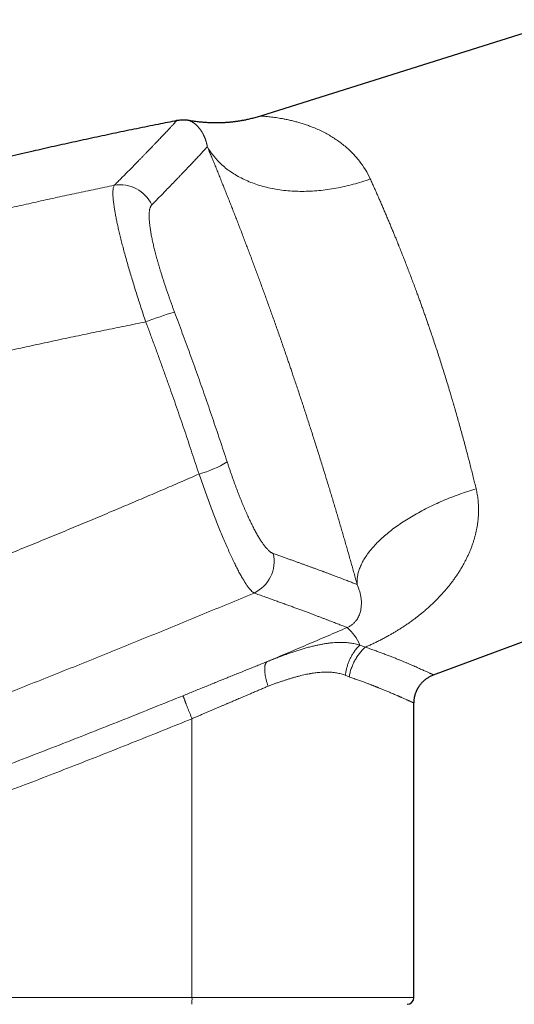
# Model space of a CAD drawing. Header units: millimetres. Extents: x 8 to 736, y 12 to 522.
# Tile 59 of 62: x 606 to 649, y 427 to 513. Entities that reach past the tile are written whole.
import ezdxf

# ---------------------------------------------------------------- set-up
doc = ezdxf.new("R2010")
doc.units = ezdxf.units.MM

msp = doc.modelspace()

# ---------------------------------------------------------------- linework, layer by layer
at = {"color": 7, "linetype": 'Continuous', "lineweight": 30}
for p, q in [((653.989, 513.26), (627.267, 504.835)), ((642.383, 455.982), (670.139, 466.359)), ((642.383, 455.982), (642.383, 455.982)), ((640.673, 427.785), (640.673, 453.517)), ((640.673, 453.517), (640.673, 453.517))]:
    msp.add_line(p, q, dxfattribs=at)
at = {"color": 252, "linetype": 'Continuous', "lineweight": 0}
for p, q in [((635.005, 455.801), (634.67, 455.95)), ((621.267, 452.152), (621.267, 427.785)), ((600.335, 427.785), (621.267, 427.785)), ((621.267, 427.785), (640.673, 427.785))]:
    msp.add_line(p, q, dxfattribs=at)
at = {"color": 252, "linetype": 'Continuous', "lineweight": 0, "flags": 128}
for points in [[(622.613, 502.155), (622.68, 502.04), (622.75, 501.925), (622.822, 501.812), (622.897, 501.7), (622.975, 501.59), (623.055, 501.481), (623.138, 501.374), (623.223, 501.268), (623.311, 501.163), (623.401, 501.06), (623.494, 500.959), (623.589, 500.859), (623.687, 500.761), (623.787, 500.664), (623.89, 500.569), (623.995, 500.476), (624.102, 500.384), (624.211, 500.294), (624.323, 500.205), (624.438, 500.119), (624.554, 500.034), (624.673, 499.951), (624.794, 499.87), (624.917, 499.79), (625.042, 499.713), (625.169, 499.637), (625.299, 499.563), (625.43, 499.491), (625.563, 499.421), (625.699, 499.352), (625.836, 499.286), (625.976, 499.222), (626.117, 499.159), (626.26, 499.099), (626.405, 499.041), (626.552, 498.984), (626.7, 498.93), (626.851, 498.877), (627.003, 498.827), (627.156, 498.779), (627.312, 498.732), (627.468, 498.688), (627.627, 498.646), (627.787, 498.606), (627.948, 498.568), (628.111, 498.532), (628.275, 498.499), (628.441, 498.467), (628.608, 498.438), (628.776, 498.41), (628.946, 498.385), (629.117, 498.362), (629.289, 498.341), (629.462, 498.323), (629.636, 498.306), (629.811, 498.292), (629.988, 498.28), (630.165, 498.27), (630.343, 498.262), (630.522, 498.256), (630.702, 498.253), (630.883, 498.252), (631.065, 498.252), (631.247, 498.256), (631.43, 498.261), (631.614, 498.268), (631.798, 498.278), (631.983, 498.29), (632.169, 498.304), (632.355, 498.32), (632.541, 498.338), (632.728, 498.358), (632.915, 498.381), (633.102, 498.406), (633.29, 498.433), (633.478, 498.462), (633.666, 498.493), (633.854, 498.526), (634.042, 498.562), (634.231, 498.599), (634.419, 498.639), (634.608, 498.681), (634.796, 498.724), (634.984, 498.77), (635.172, 498.818), (635.36, 498.868), (635.548, 498.92), (635.735, 498.974), (635.922, 499.03), (636.109, 499.088), (636.295, 499.149), (636.481, 499.211), (636.666, 499.275), (636.851, 499.341)], [(635.705, 463.887), (635.699, 463.976), (635.697, 464.066), (635.697, 464.156), (635.7, 464.247), (635.706, 464.338), (635.714, 464.43), (635.726, 464.523), (635.741, 464.616), (635.758, 464.709), (635.778, 464.803), (635.801, 464.898), (635.827, 464.993), (635.856, 465.088), (635.887, 465.184), (635.922, 465.28), (635.959, 465.377), (635.999, 465.474), (636.041, 465.571), (636.087, 465.668), (636.135, 465.766), (636.186, 465.864), (636.24, 465.962), (636.297, 466.06), (636.356, 466.159), (636.418, 466.258), (636.483, 466.357), (636.55, 466.455), (636.62, 466.554), (636.693, 466.654), (636.768, 466.753), (636.846, 466.852), (636.927, 466.951), (637.01, 467.05), (637.096, 467.149), (637.184, 467.248), (637.275, 467.347), (637.368, 467.446), (637.464, 467.544), (637.562, 467.643), (637.663, 467.741), (637.766, 467.839), (637.872, 467.937), (637.98, 468.035), (638.09, 468.132), (638.202, 468.229), (638.317, 468.326), (638.434, 468.422), (638.554, 468.518), (638.675, 468.614), (638.799, 468.709), (638.925, 468.804), (639.053, 468.899), (639.183, 468.992), (639.315, 469.086), (639.45, 469.179), (639.586, 469.271), (639.724, 469.363), (639.864, 469.454), (640.007, 469.545), (640.151, 469.635), (640.297, 469.724), (640.444, 469.813), (640.594, 469.901), (640.745, 469.989), (640.898, 470.075), (641.053, 470.161), (641.209, 470.246), (641.367, 470.331), (641.526, 470.414), (641.687, 470.497), (641.85, 470.579), (642.014, 470.66), (642.179, 470.741), (642.346, 470.82), (642.514, 470.898), (642.684, 470.976), (642.854, 471.053), (643.026, 471.128), (643.2, 471.203), (643.374, 471.277), (643.55, 471.349), (643.726, 471.421), (643.904, 471.492), (644.082, 471.561), (644.262, 471.63), (644.442, 471.697), (644.624, 471.763), (644.806, 471.829), (644.989, 471.893), (645.173, 471.956), (645.357, 472.017), (645.543, 472.078), (645.728, 472.137), (645.915, 472.195), (646.102, 472.252)]]:
    msp.add_lwpolyline(points, dxfattribs=at)
at = {"color": 252, "linetype": 'Continuous', "lineweight": 0}
for centre, radius, start, end in [((614.996, 495.803), 3.03, 24.67252, 99.81423), ((627.271, 461.329), 27.418, 105.93602, 111.48683), ((619.037, 483.545), 10.405, 285.86951, 300.67519), ((625.392, 465.903), 3.055, 295.17655, 12.98382), ((631.948, 456.858), 4.354, 23.31736, 48.59105), ((612.665, 427.635), 8.604, 357.00167, 0.99863)]:
    msp.add_arc(centre, radius, start, end, dxfattribs=at)
at = {"color": 7, "linetype": 'Continuous', "lineweight": 30}
msp.add_arc((640.073, 427.785), 0.6, 270, 0, dxfattribs=at)
for points, knots in [([(619.929, 504.433), (619.388, 504.326), (618.225, 504.097), (616.441, 503.735), (614.577, 503.348), (612.714, 502.951), (610.854, 502.546), (608.995, 502.133), (607.077, 501.696), (605.099, 501.235), (603.061, 500.749), (601.027, 500.252), (598.994, 499.745), (596.965, 499.227), (594.938, 498.699), (592.914, 498.159), (590.892, 497.61), (588.873, 497.049), (586.869, 496.482), (584.88, 495.907), (582.905, 495.325), (581.014, 494.759), (579.782, 494.381), (579.206, 494.204)], [0, 0, 0, 0, 0.039334, 0.084669, 0.130001, 0.175332, 0.220661, 0.265989, 0.311316, 0.361175, 0.411035, 0.460895, 0.510757, 0.56062, 0.610486, 0.660354, 0.710226, 0.760102, 0.809983, 0.858978, 0.907978, 0.956984, 1, 1, 1, 1]), ([(621.04, 504.44), (621.006, 504.447), (620.921, 504.462), (620.781, 504.478), (620.619, 504.489), (620.452, 504.49), (620.28, 504.482), (620.104, 504.464), (619.986, 504.443), (619.927, 504.433)], [0, 0, 0, 0, 0.093577, 0.232502, 0.376874, 0.526286, 0.680285, 0.83837, 1, 1, 1, 1]), ([(627.267, 504.835), (627.196, 504.813), (627.057, 504.77), (626.851, 504.711), (626.652, 504.657), (626.46, 504.608), (626.275, 504.564), (626.101, 504.525), (625.937, 504.491), (625.784, 504.461), (625.637, 504.434), (625.498, 504.41), (625.366, 504.389), (625.241, 504.37), (625.123, 504.353), (625.013, 504.339), (624.91, 504.326), (624.815, 504.315), (624.728, 504.305), (624.646, 504.297), (624.563, 504.289), (624.473, 504.281), (624.372, 504.272), (624.26, 504.264), (624.14, 504.256), (624.011, 504.249), (623.873, 504.243), (623.73, 504.238), (623.582, 504.235), (623.428, 504.233), (623.267, 504.233), (623.099, 504.235), (622.923, 504.24), (622.74, 504.247), (622.549, 504.258), (622.351, 504.272), (622.146, 504.289), (621.936, 504.31), (621.72, 504.336), (621.499, 504.366), (621.271, 504.401), (621.118, 504.428), (621.04, 504.441)], [0, 0, 0, 0, 0.03531, 0.069347, 0.1021, 0.133558, 0.163712, 0.192554, 0.21854, 0.243348, 0.266973, 0.289411, 0.31066, 0.330715, 0.349574, 0.367236, 0.383699, 0.398961, 0.41278, 0.425445, 0.438262, 0.452247, 0.468661, 0.486438, 0.505577, 0.526076, 0.547936, 0.571153, 0.594286, 0.618623, 0.644159, 0.670893, 0.69882, 0.727935, 0.758233, 0.789707, 0.822351, 0.856155, 0.890476, 0.925898, 0.96241, 1, 1, 1, 1]), ([(640.673, 453.517), (640.674, 453.56), (640.675, 453.65), (640.685, 453.785), (640.703, 453.92), (640.726, 454.047), (640.753, 454.166), (640.784, 454.277), (640.816, 454.376), (640.848, 454.463), (640.879, 454.539), (640.909, 454.608), (640.939, 454.672), (640.968, 454.728), (640.995, 454.78), (641.023, 454.829), (641.055, 454.883), (641.093, 454.944), (641.14, 455.014), (641.193, 455.089), (641.254, 455.168), (641.324, 455.251), (641.403, 455.337), (641.487, 455.421), (641.576, 455.502), (641.669, 455.58), (641.769, 455.656), (641.878, 455.73), (641.994, 455.801), (642.118, 455.867), (642.248, 455.929), (642.338, 455.964), (642.383, 455.982)], [0, 0, 0, 0, 0.040419, 0.084778, 0.12727, 0.167756, 0.206113, 0.242237, 0.27604, 0.303655, 0.329396, 0.353231, 0.375131, 0.395078, 0.413054, 0.429781, 0.448218, 0.471767, 0.497955, 0.526772, 0.558196, 0.592198, 0.628733, 0.667743, 0.703848, 0.741726, 0.781304, 0.822493, 0.865193, 0.909291, 0.954663, 1, 1, 1, 1])]:
    msp.add_open_spline(points, degree=3, knots=knots, dxfattribs=at)
at = {"color": 252, "linetype": 'Continuous', "lineweight": 0}
for points, knots in [([(614.479, 498.789), (614.57, 498.88), (614.752, 499.062), (615.016, 499.327), (615.272, 499.586), (615.522, 499.837), (615.763, 500.082), (615.998, 500.32), (616.225, 500.551), (616.438, 500.767), (616.636, 500.97), (616.822, 501.161), (617.003, 501.346), (617.178, 501.527), (617.348, 501.702), (617.513, 501.872), (617.68, 502.046), (617.85, 502.222), (618.021, 502.399), (618.184, 502.57), (618.339, 502.733), (618.487, 502.888), (618.625, 503.033), (618.753, 503.169), (618.873, 503.295), (618.986, 503.415), (619.092, 503.528), (619.194, 503.637), (619.291, 503.741), (619.383, 503.84), (619.467, 503.931), (619.545, 504.014), (619.615, 504.09), (619.677, 504.158), (619.731, 504.216), (619.778, 504.267), (619.818, 504.312), (619.853, 504.349), (619.88, 504.38), (619.902, 504.404), (619.918, 504.421), (619.927, 504.431), (619.928, 504.433), (619.929, 504.433)], [0, 0, 0, 0, 0.024752, 0.049476, 0.07417, 0.098835, 0.123468, 0.148068, 0.172636, 0.197169, 0.21917, 0.241142, 0.2632, 0.285327, 0.307445, 0.329554, 0.351654, 0.377425, 0.403183, 0.428926, 0.454655, 0.48037, 0.506069, 0.530294, 0.554524, 0.57876, 0.603002, 0.627248, 0.65297, 0.678698, 0.704432, 0.730171, 0.755916, 0.781667, 0.805951, 0.83024, 0.854534, 0.878833, 0.903135, 0.927442, 0.951753, 0.976067, 1, 1, 1, 1]), ([(622.614, 502.156), (622.608, 502.184), (622.597, 502.242), (622.578, 502.326), (622.558, 502.41), (622.536, 502.492), (622.512, 502.574), (622.488, 502.653), (622.463, 502.73), (622.437, 502.804), (622.41, 502.877), (622.381, 502.949), (622.352, 503.018), (622.323, 503.085), (622.293, 503.149), (622.266, 503.204), (622.242, 503.251), (622.226, 503.282), (622.215, 503.304), (622.208, 503.316), (622.201, 503.328), (622.195, 503.34), (622.178, 503.371), (622.15, 503.419), (622.11, 503.484), (622.065, 503.555), (622.014, 503.63), (621.957, 503.708), (621.9, 503.781), (621.841, 503.85), (621.79, 503.908), (621.745, 503.955), (621.706, 503.994), (621.667, 504.031), (621.629, 504.067), (621.591, 504.1), (621.55, 504.134), (621.508, 504.168), (621.464, 504.201), (621.422, 504.232), (621.381, 504.259), (621.343, 504.284), (621.31, 504.305), (621.281, 504.322), (621.264, 504.332), (621.253, 504.338), (621.248, 504.341), (621.244, 504.343), (621.239, 504.346), (621.235, 504.348), (621.23, 504.351), (621.225, 504.354), (621.21, 504.362), (621.187, 504.374), (621.156, 504.389), (621.13, 504.402), (621.106, 504.413), (621.086, 504.422), (621.07, 504.429), (621.057, 504.435), (621.047, 504.439), (621.042, 504.441), (621.04, 504.441), (621.041, 504.441), (621.041, 504.441)], [0, 0, 0, 0, 0.014136, 0.028588, 0.043356, 0.058441, 0.073842, 0.08956, 0.10467, 0.12006, 0.135732, 0.151685, 0.167919, 0.183325, 0.198975, 0.21487, 0.225495, 0.236227, 0.239622, 0.243027, 0.246443, 0.249869, 0.252739, 0.272099, 0.291618, 0.311295, 0.338383, 0.365765, 0.393442, 0.421412, 0.449677, 0.468344, 0.487136, 0.506189, 0.525438, 0.544494, 0.563354, 0.587078, 0.610488, 0.633584, 0.656366, 0.678836, 0.700993, 0.71717, 0.733178, 0.736302, 0.73942, 0.742531, 0.745636, 0.748734, 0.752116, 0.755682, 0.759241, 0.784484, 0.809406, 0.834366, 0.858998, 0.883305, 0.907285, 0.930942, 0.954275, 0.977287, 0.999977, 1, 1, 1, 1]), ([(636.851, 499.341), (636.715, 499.613), (636.434, 500.173), (635.898, 500.93), (635.269, 501.646), (634.681, 502.177), (634.18, 502.564), (633.791, 502.836), (633.381, 503.096), (632.949, 503.341), (632.497, 503.57), (632.025, 503.781), (631.575, 503.955), (631.162, 504.098), (630.793, 504.217), (630.43, 504.323), (630.061, 504.42), (629.693, 504.505), (629.34, 504.578), (628.933, 504.652), (628.457, 504.723), (627.975, 504.782), (627.626, 504.815), (627.408, 504.829), (627.3, 504.834), (627.255, 504.835), (627.267, 504.835), (627.267, 504.835)], [0, 0, 0, 0, 0.056036, 0.115331, 0.17821, 0.24495, 0.277222, 0.310765, 0.345594, 0.381723, 0.419165, 0.457929, 0.498028, 0.528829, 0.559594, 0.590325, 0.621021, 0.655108, 0.687573, 0.717526, 0.770857, 0.831281, 0.887237, 0.926873, 0.964334, 0.999841, 1, 1, 1, 1]), ([(617.749, 497.068), (617.835, 497.155), (618.008, 497.331), (618.258, 497.586), (618.503, 497.836), (618.741, 498.08), (618.971, 498.317), (619.194, 498.546), (619.409, 498.768), (619.618, 498.984), (619.822, 499.196), (620.022, 499.404), (620.216, 499.606), (620.404, 499.803), (620.586, 499.994), (620.762, 500.178), (620.931, 500.356), (621.095, 500.529), (621.252, 500.695), (621.402, 500.855), (621.547, 501.008), (621.685, 501.156), (621.818, 501.297), (621.944, 501.432), (622.068, 501.565), (622.189, 501.695), (622.306, 501.822), (622.416, 501.941), (622.52, 502.054), (622.582, 502.122), (622.614, 502.156)], [0, 0, 0, 0, 0.035099, 0.070202, 0.105307, 0.140415, 0.175525, 0.21001, 0.244498, 0.278988, 0.31348, 0.348678, 0.383877, 0.419079, 0.454281, 0.489485, 0.52469, 0.559897, 0.595104, 0.630312, 0.66552, 0.700729, 0.735938, 0.771148, 0.806357, 0.845087, 0.883816, 0.922545, 0.961273, 1, 1, 1, 1]), ([(635.705, 463.887), (635.659, 464.051), (635.569, 464.378), (635.431, 464.874), (635.291, 465.372), (635.15, 465.873), (635.008, 466.376), (634.866, 466.872), (634.726, 467.361), (634.587, 467.843), (634.447, 468.326), (634.305, 468.813), (634.162, 469.301), (634.017, 469.792), (633.871, 470.285), (633.724, 470.78), (633.575, 471.277), (633.425, 471.774), (633.275, 472.27), (633.124, 472.765), (632.972, 473.262), (632.814, 473.774), (632.651, 474.3), (632.484, 474.839), (632.314, 475.378), (632.144, 475.919), (631.973, 476.46), (631.803, 476.991), (631.636, 477.513), (631.471, 478.025), (631.305, 478.537), (631.138, 479.048), (630.971, 479.559), (630.804, 480.068), (630.635, 480.577), (630.466, 481.085), (630.296, 481.592), (630.137, 482.063), (629.991, 482.498), (629.856, 482.896), (629.72, 483.293), (629.584, 483.69), (629.432, 484.132), (629.265, 484.617), (629.082, 485.145), (628.898, 485.672), (628.713, 486.197), (628.529, 486.721), (628.347, 487.234), (628.168, 487.735), (627.992, 488.225), (627.817, 488.714), (627.641, 489.198), (627.466, 489.679), (627.292, 490.155), (627.118, 490.629), (626.944, 491.1), (626.771, 491.569), (626.598, 492.032), (626.427, 492.49), (626.256, 492.943), (626.086, 493.393), (625.912, 493.852), (625.734, 494.318), (625.553, 494.791), (625.372, 495.259), (625.193, 495.723), (625.014, 496.183), (624.839, 496.63), (624.669, 497.063), (624.503, 497.485), (624.338, 497.902), (624.173, 498.316), (624.003, 498.741), (623.829, 499.177), (623.649, 499.622), (623.472, 500.061), (623.296, 500.493), (623.122, 500.918), (622.95, 501.338), (622.78, 501.751), (622.669, 502.02), (622.613, 502.155)], [0, 0, 0, 0, 0.013139, 0.026249, 0.039333, 0.052394, 0.065436, 0.078462, 0.090731, 0.102992, 0.115247, 0.127498, 0.139749, 0.152003, 0.164261, 0.176527, 0.188804, 0.201094, 0.213181, 0.225285, 0.23741, 0.249559, 0.262629, 0.275689, 0.288742, 0.301792, 0.314842, 0.327895, 0.340209, 0.352531, 0.364865, 0.377197, 0.389471, 0.401742, 0.414012, 0.426283, 0.438559, 0.450843, 0.460501, 0.470167, 0.479843, 0.489529, 0.499227, 0.5122, 0.525181, 0.538175, 0.551184, 0.564213, 0.577265, 0.589596, 0.601952, 0.614339, 0.626722, 0.638988, 0.651258, 0.663532, 0.675815, 0.68811, 0.700418, 0.712524, 0.724648, 0.736795, 0.748967, 0.762056, 0.775137, 0.788214, 0.80129, 0.814369, 0.827454, 0.8398, 0.852158, 0.86453, 0.876929, 0.88936, 0.903216, 0.917056, 0.930885, 0.944706, 0.958524, 0.972343, 0.986167, 1, 1, 1, 1]), ([(636.851, 499.341), (636.907, 499.218), (637.017, 498.974), (637.184, 498.602), (637.351, 498.229), (637.516, 497.855), (637.679, 497.483), (637.839, 497.113), (637.998, 496.745), (638.155, 496.379), (638.31, 496.014), (638.463, 495.65), (638.614, 495.289), (638.764, 494.929), (638.905, 494.586), (639.039, 494.26), (639.16, 493.962), (639.243, 493.757), (639.289, 493.643), (639.303, 493.608), (639.317, 493.573), (639.331, 493.537), (639.346, 493.502), (639.419, 493.318), (639.553, 492.985), (639.745, 492.499), (639.935, 492.013), (640.123, 491.526), (640.31, 491.04), (640.494, 490.555), (640.676, 490.07), (640.843, 489.62), (640.995, 489.206), (641.133, 488.829), (641.27, 488.452), (641.404, 488.077), (641.538, 487.703), (641.669, 487.331), (641.798, 486.96), (641.948, 486.528), (642.118, 486.033), (642.307, 485.47), (642.497, 484.903), (642.685, 484.33), (642.872, 483.753), (643.058, 483.171), (643.244, 482.58), (643.431, 481.98), (643.617, 481.372), (643.781, 480.83), (643.923, 480.355), (644.013, 480.049), (644.074, 479.843), (644.105, 479.736), (644.137, 479.63), (644.168, 479.523), (644.199, 479.416), (644.273, 479.161), (644.39, 478.756), (644.547, 478.201), (644.704, 477.642), (644.859, 477.081), (645.013, 476.517), (645.165, 475.951), (645.311, 475.399), (645.451, 474.861), (645.585, 474.339), (645.718, 473.816), (645.848, 473.294), (645.977, 472.771), (646.06, 472.426), (646.102, 472.252)], [0, 0, 0, 0, 0.017742, 0.035216, 0.052421, 0.069359, 0.086029, 0.10214, 0.117993, 0.133588, 0.148925, 0.164004, 0.178825, 0.193387, 0.207692, 0.220068, 0.232243, 0.242793, 0.244163, 0.24553, 0.246895, 0.248257, 0.249616, 0.250973, 0.269627, 0.288105, 0.306406, 0.324531, 0.34248, 0.360253, 0.37785, 0.395273, 0.408838, 0.422296, 0.435646, 0.448888, 0.462023, 0.47505, 0.487969, 0.500781, 0.520054, 0.53944, 0.558937, 0.578546, 0.598268, 0.618103, 0.638052, 0.65865, 0.679369, 0.700208, 0.714029, 0.727902, 0.731544, 0.73519, 0.73884, 0.742493, 0.74615, 0.74981, 0.768734, 0.787847, 0.807149, 0.82664, 0.846322, 0.866193, 0.886254, 0.90481, 0.923527, 0.942405, 0.961442, 0.980641, 1, 1, 1, 1]), ([(579.806, 490.112), (580.331, 490.266), (581.378, 490.574), (582.949, 491.027), (584.519, 491.474), (586.087, 491.913), (587.654, 492.346), (589.219, 492.772), (590.833, 493.206), (592.498, 493.645), (594.213, 494.091), (595.926, 494.528), (597.636, 494.957), (599.344, 495.378), (601.049, 495.792), (602.752, 496.197), (604.452, 496.594), (606.15, 496.984), (607.835, 497.363), (609.507, 497.733), (611.167, 498.092), (612.824, 498.445), (613.928, 498.674), (614.479, 498.789)], [0, 0, 0, 0, 0.045786, 0.091478, 0.137077, 0.182582, 0.227994, 0.273314, 0.31854, 0.368183, 0.417713, 0.467132, 0.51644, 0.565636, 0.614722, 0.663697, 0.712562, 0.761316, 0.80996, 0.857628, 0.905191, 0.952648, 1, 1, 1, 1]), ([(617.228, 486.841), (617.156, 487.054), (617.013, 487.479), (616.805, 488.112), (616.603, 488.737), (616.407, 489.352), (616.22, 489.953), (616.041, 490.538), (615.868, 491.116), (615.701, 491.687), (615.54, 492.252), (615.388, 492.801), (615.245, 493.333), (615.111, 493.846), (614.988, 494.337), (614.877, 494.8), (614.777, 495.239), (614.688, 495.655), (614.608, 496.053), (614.551, 496.362), (614.511, 496.592), (614.486, 496.75), (614.462, 496.905), (614.44, 497.054), (614.421, 497.199), (614.405, 497.338), (614.385, 497.52), (614.367, 497.737), (614.355, 497.977), (614.354, 498.195), (614.366, 498.388), (614.39, 498.554), (614.426, 498.692), (614.461, 498.756), (614.479, 498.789)], [0, 0, 0, 0, 0.036613, 0.073044, 0.109226, 0.145094, 0.180582, 0.21563, 0.250178, 0.286027, 0.321876, 0.357681, 0.3934, 0.428989, 0.464405, 0.499609, 0.53341, 0.56766, 0.602322, 0.637355, 0.653195, 0.669097, 0.685057, 0.701071, 0.717135, 0.733244, 0.749394, 0.782853, 0.817212, 0.852405, 0.888359, 0.924998, 0.96224, 1, 1, 1, 1]), ([(617.749, 497.068), (617.734, 497.051), (617.705, 497.018), (617.666, 496.956), (617.632, 496.884), (617.602, 496.802), (617.577, 496.71), (617.557, 496.61), (617.542, 496.503), (617.531, 496.39), (617.524, 496.268), (617.522, 496.138), (617.523, 496.004), (617.528, 495.867), (617.536, 495.728), (617.547, 495.583), (617.562, 495.431), (617.58, 495.273), (617.602, 495.109), (617.627, 494.932), (617.658, 494.743), (617.693, 494.541), (617.732, 494.333), (617.775, 494.118), (617.821, 493.904), (617.868, 493.69), (617.917, 493.479), (617.969, 493.262), (618.025, 493.04), (618.083, 492.814), (618.144, 492.583), (618.21, 492.341), (618.281, 492.088), (618.357, 491.822), (618.436, 491.553), (618.518, 491.279), (618.605, 490.996), (618.697, 490.704), (618.793, 490.404), (618.892, 490.1), (618.994, 489.795), (619.099, 489.486), (619.204, 489.181), (619.31, 488.879), (619.415, 488.583), (619.523, 488.287), (619.632, 487.99), (619.706, 487.792), (619.743, 487.693)], [0, 0, 0, 0, 0.0234108, 0.0468072, 0.070215, 0.0936601, 0.1171683, 0.1406219, 0.162638, 0.1846264, 0.2066086, 0.2286059, 0.2506399, 0.2707108, 0.2907182, 0.3106789, 0.3306094, 0.3505266, 0.3704473, 0.3905438, 0.4126244, 0.4346237, 0.456566, 0.4784754, 0.5003764, 0.5203044, 0.540225, 0.5601563, 0.5801166, 0.600124, 0.6201964, 0.6401627, 0.6620476, 0.6839279, 0.7058263, 0.7277653, 0.7497673, 0.7730986, 0.7963822, 0.8196445, 0.8429116, 0.8662098, 0.8896664, 0.9117887, 0.9338609, 0.9559052, 0.9779442, 1, 1, 1, 1]), ([(619.743, 487.693), (619.857, 487.389), (620.085, 486.782), (620.423, 485.869), (620.758, 484.956), (621.091, 484.042), (621.421, 483.127), (621.748, 482.211), (622.072, 481.294), (622.398, 480.362), (622.726, 479.415), (623.057, 478.452), (623.384, 477.489), (623.708, 476.525), (624.028, 475.561), (624.24, 474.918), (624.345, 474.596)], [0, 0, 0, 0, 0.070048, 0.140073, 0.210077, 0.280066, 0.350043, 0.420012, 0.489978, 0.559944, 0.633247, 0.70656, 0.779887, 0.853233, 0.926602, 1, 1, 1, 1]), ([(579.957, 478.089), (580.005, 478.102), (580.105, 478.129), (580.258, 478.169), (580.42, 478.212), (580.589, 478.257), (580.767, 478.304), (580.965, 478.356), (581.184, 478.414), (581.424, 478.477), (581.677, 478.544), (581.9, 478.602), (582.093, 478.653), (582.258, 478.697), (582.43, 478.742), (582.606, 478.788), (582.777, 478.833), (582.942, 478.876), (583.105, 478.919), (583.267, 478.962), (583.426, 479.003), (583.577, 479.043), (583.72, 479.08), (583.859, 479.116), (583.991, 479.151), (584.118, 479.184), (584.236, 479.215), (584.346, 479.244), (584.447, 479.27), (584.526, 479.291), (584.594, 479.308), (584.653, 479.324), (584.721, 479.341), (584.79, 479.359), (584.929, 479.396), (585.173, 479.459), (585.525, 479.55), (585.919, 479.653), (586.317, 479.756), (586.719, 479.86), (587.125, 479.964), (587.539, 480.071), (587.946, 480.175), (588.344, 480.277), (588.716, 480.372), (589.013, 480.448), (589.185, 480.491), (589.243, 480.506), (589.255, 480.509), (589.286, 480.517), (589.34, 480.531), (589.417, 480.551), (589.504, 480.573), (589.601, 480.597), (589.707, 480.624), (589.822, 480.654), (589.944, 480.684), (590.07, 480.716), (590.201, 480.75), (590.341, 480.785), (590.488, 480.822), (590.643, 480.861), (590.812, 480.904), (590.994, 480.95), (591.191, 480.999), (591.397, 481.051), (591.613, 481.105), (591.837, 481.161), (592.068, 481.218), (592.308, 481.278), (592.557, 481.34), (592.792, 481.398), (593.013, 481.453), (593.217, 481.503), (593.449, 481.561), (593.628, 481.605), (593.753, 481.636), (593.799, 481.647), (593.844, 481.658), (593.884, 481.668), (594.022, 481.702), (594.253, 481.759), (594.598, 481.843), (594.951, 481.929), (595.312, 482.017), (595.663, 482.102), (596.005, 482.184), (596.336, 482.264), (596.658, 482.342), (596.968, 482.416), (597.267, 482.487), (597.554, 482.555), (597.831, 482.621), (598.098, 482.684), (598.283, 482.728), (598.39, 482.753), (598.423, 482.761), (598.455, 482.768), (598.487, 482.776), (598.521, 482.784), (598.69, 482.824), (599.442, 483), (600.795, 483.314), (602.616, 483.731), (604.458, 484.146), (606.299, 484.554), (608.142, 484.956), (609.974, 485.349), (611.795, 485.733), (613.606, 486.109), (615.416, 486.479), (616.624, 486.72), (617.228, 486.841)], [0, 0, 0, 0, 0.003918, 0.008056, 0.012413, 0.016989, 0.021784, 0.026798, 0.032988, 0.039483, 0.046282, 0.053386, 0.057581, 0.061876, 0.066735, 0.071519, 0.076132, 0.080572, 0.084839, 0.089334, 0.09362, 0.097698, 0.101567, 0.105228, 0.108882, 0.112302, 0.115487, 0.118438, 0.121154, 0.123636, 0.124851, 0.126609, 0.128467, 0.130335, 0.132213, 0.139686, 0.150035, 0.160662, 0.171565, 0.182232, 0.193151, 0.204322, 0.215745, 0.226007, 0.236464, 0.245827, 0.249995, 0.250296, 0.250533, 0.250969, 0.252795, 0.254878, 0.257219, 0.259817, 0.262673, 0.265786, 0.269156, 0.272472, 0.276004, 0.279753, 0.283717, 0.287898, 0.292296, 0.297328, 0.302617, 0.308162, 0.313963, 0.320021, 0.326219, 0.332665, 0.339359, 0.346299, 0.351642, 0.357123, 0.362742, 0.37037, 0.371591, 0.372817, 0.374049, 0.375207, 0.376104, 0.385104, 0.393907, 0.403868, 0.413565, 0.422998, 0.432167, 0.441072, 0.449712, 0.458089, 0.466041, 0.47374, 0.481185, 0.488377, 0.495217, 0.496094, 0.496967, 0.497836, 0.498701, 0.499562, 0.500538, 0.512306, 0.560058, 0.609377, 0.658683, 0.707978, 0.757261, 0.806533, 0.854915, 0.903286, 0.951648, 1, 1, 1, 1]), ([(621.882, 473.537), (621.78, 473.849), (621.576, 474.472), (621.267, 475.407), (620.954, 476.342), (620.639, 477.276), (620.321, 478.209), (620, 479.142), (619.676, 480.074), (619.344, 481.02), (619.004, 481.981), (618.655, 482.955), (618.303, 483.928), (617.948, 484.9), (617.59, 485.871), (617.349, 486.518), (617.228, 486.841)], [0, 0, 0, 0, 0.070068, 0.140108, 0.210126, 0.280124, 0.350108, 0.42008, 0.490047, 0.560011, 0.633308, 0.706613, 0.77993, 0.853263, 0.926618, 1, 1, 1, 1]), ([(624.345, 474.596), (624.378, 474.498), (624.442, 474.301), (624.541, 474.008), (624.64, 473.717), (624.741, 473.427), (624.842, 473.141), (624.942, 472.863), (625.041, 472.594), (625.137, 472.334), (625.235, 472.077), (625.332, 471.823), (625.432, 471.567), (625.534, 471.311), (625.638, 471.055), (625.742, 470.804), (625.845, 470.558), (625.949, 470.318), (626.051, 470.086), (626.15, 469.865), (626.247, 469.654), (626.343, 469.449), (626.439, 469.25), (626.536, 469.053), (626.634, 468.859), (626.733, 468.669), (626.831, 468.486), (626.929, 468.311), (627.024, 468.143), (627.117, 467.987), (627.206, 467.841), (627.293, 467.706), (627.378, 467.578), (627.462, 467.457), (627.546, 467.341), (627.63, 467.23), (627.714, 467.127), (627.796, 467.031), (627.877, 466.945), (627.956, 466.866), (628.032, 466.798), (628.104, 466.739), (628.173, 466.69), (628.24, 466.648), (628.305, 466.614), (628.347, 466.598), (628.368, 466.59)], [0, 0, 0, 0, 0.0234207, 0.04682, 0.0702215, 0.0936483, 0.1171238, 0.1405385, 0.162531, 0.1845061, 0.2064828, 0.22848, 0.2505167, 0.273894, 0.2972207, 0.3205195, 0.3438134, 0.3671254, 0.3905699, 0.412678, 0.4347405, 0.4567776, 0.4788097, 0.5008569, 0.5241917, 0.5475079, 0.570829, 0.5941785, 0.6175799, 0.640856, 0.6626991, 0.6845445, 0.7064113, 0.7283184, 0.7502846, 0.7734884, 0.7966788, 0.8198781, 0.8431082, 0.8663913, 0.8897552, 0.9117817, 0.933801, 0.9558316, 0.9778918, 1, 1, 1, 1]), ([(579.98, 456.807), (580.646, 457.051), (581.972, 457.538), (583.948, 458.27), (585.903, 459), (587.837, 459.728), (589.75, 460.453), (591.641, 461.176), (593.528, 461.903), (595.409, 462.633), (597.285, 463.367), (598.642, 463.903), (599.491, 464.239), (599.837, 464.376), (600.182, 464.513), (600.527, 464.65), (600.878, 464.79), (601.245, 464.936), (601.856, 465.18), (602.702, 465.519), (604.022, 466.051), (605.581, 466.682), (607.372, 467.412), (609.137, 468.137), (610.875, 468.857), (612.588, 469.571), (614.243, 470.266), (615.841, 470.942), (617.385, 471.598), (618.905, 472.249), (620.402, 472.894), (621.391, 473.324), (621.882, 473.537)], [0, 0, 0, 0, 0.04711, 0.093769, 0.139974, 0.185726, 0.231023, 0.275865, 0.32025, 0.365342, 0.409952, 0.454077, 0.462343, 0.470592, 0.478824, 0.487039, 0.495236, 0.503931, 0.513319, 0.539006, 0.5645, 0.607943, 0.650813, 0.693109, 0.73483, 0.775976, 0.816544, 0.854265, 0.891472, 0.928164, 0.96434, 1, 1, 1, 1]), ([(621.882, 473.537), (621.96, 473.313), (622.115, 472.866), (622.351, 472.204), (622.587, 471.551), (622.824, 470.91), (623.062, 470.283), (623.298, 469.671), (623.533, 469.075), (623.766, 468.499), (623.996, 467.943), (624.223, 467.41), (624.446, 466.901), (624.664, 466.419), (624.877, 465.966), (625.083, 465.544), (625.281, 465.153), (625.472, 464.795), (625.655, 464.468), (625.831, 464.175), (625.997, 463.915), (626.155, 463.689), (626.304, 463.497), (626.443, 463.341), (626.574, 463.217), (626.652, 463.165), (626.691, 463.138)], [0, 0, 0, 0, 0.041826, 0.083626, 0.125414, 0.167201, 0.208994, 0.250798, 0.292617, 0.334455, 0.376319, 0.418217, 0.46016, 0.502165, 0.544104, 0.585863, 0.62748, 0.668986, 0.710412, 0.751782, 0.79312, 0.834446, 0.875778, 0.917136, 0.958537, 1, 1, 1, 1]), ([(646.102, 472.252), (646.12, 472.172), (646.157, 472.011), (646.203, 471.767), (646.242, 471.522), (646.272, 471.275), (646.296, 471.018), (646.312, 470.75), (646.317, 470.542), (646.317, 470.401), (646.317, 470.328), (646.316, 470.254), (646.314, 470.181), (646.312, 470.107), (646.306, 469.959), (646.292, 469.736), (646.263, 469.439), (646.223, 469.141), (646.183, 468.897), (646.147, 468.709), (646.119, 468.574), (646.089, 468.44), (646.057, 468.305), (646.023, 468.17), (645.987, 468.035), (645.934, 467.85), (645.862, 467.616), (645.767, 467.334), (645.663, 467.054), (645.55, 466.774), (645.429, 466.496), (645.299, 466.219), (645.161, 465.946), (645.016, 465.672), (644.861, 465.4), (644.696, 465.126), (644.524, 464.855), (644.343, 464.586), (644.154, 464.32), (643.961, 464.06), (643.765, 463.808), (643.566, 463.563), (643.362, 463.323), (643.153, 463.087), (642.938, 462.854), (642.718, 462.625), (642.492, 462.398), (642.245, 462.16), (641.977, 461.913), (641.688, 461.659), (641.454, 461.461), (641.276, 461.315), (641.158, 461.221), (641.04, 461.127), (640.92, 461.034), (640.8, 460.942), (640.618, 460.805), (640.372, 460.625), (640.06, 460.406), (639.745, 460.194), (639.448, 460.003), (639.171, 459.83), (638.915, 459.676), (638.654, 459.524), (638.37, 459.364), (638.064, 459.198), (637.737, 459.028), (637.408, 458.864), (637.078, 458.705), (636.745, 458.553), (636.521, 458.456), (636.409, 458.407)], [0, 0, 0, 0, 0.013674, 0.027417, 0.041242, 0.055157, 0.069175, 0.084724, 0.100421, 0.104559, 0.108707, 0.112868, 0.11704, 0.121224, 0.12542, 0.142373, 0.159463, 0.176704, 0.194108, 0.201979, 0.209887, 0.217833, 0.225817, 0.233841, 0.241906, 0.250013, 0.267114, 0.284303, 0.30159, 0.318984, 0.336493, 0.354126, 0.371892, 0.389287, 0.407482, 0.425739, 0.444066, 0.462473, 0.480965, 0.499552, 0.517262, 0.534908, 0.552498, 0.570038, 0.587535, 0.604996, 0.622427, 0.64021, 0.661018, 0.681688, 0.702235, 0.710276, 0.7183, 0.726309, 0.734303, 0.742284, 0.750251, 0.770202, 0.789993, 0.809635, 0.829144, 0.844388, 0.859566, 0.874684, 0.890336, 0.908865, 0.927273, 0.945576, 0.963787, 0.981923, 1, 1, 1, 1]), ([(628.368, 466.59), (628.479, 466.551), (628.701, 466.473), (629.025, 466.358), (629.342, 466.246), (629.651, 466.136), (629.952, 466.029), (630.243, 465.924), (630.527, 465.822), (630.803, 465.722), (631.072, 465.625), (631.335, 465.529), (631.592, 465.435), (631.841, 465.344), (632.075, 465.258), (632.293, 465.177), (632.489, 465.105), (632.621, 465.056), (632.694, 465.029), (632.717, 465.02), (632.739, 465.012), (632.762, 465.004), (632.784, 464.995), (632.887, 464.957), (633.066, 464.89), (633.315, 464.797), (633.556, 464.707), (633.789, 464.619), (634.013, 464.534), (634.229, 464.453), (634.437, 464.374), (634.639, 464.296), (634.836, 464.221), (635.028, 464.148), (635.21, 464.078), (635.384, 464.011), (635.55, 463.947), (635.653, 463.907), (635.705, 463.887)], [0, 0, 0, 0, 0.032197, 0.06428, 0.096247, 0.128101, 0.159842, 0.190907, 0.221863, 0.252713, 0.283456, 0.314092, 0.344624, 0.37505, 0.405372, 0.43197, 0.458488, 0.481758, 0.4848, 0.487842, 0.490882, 0.493922, 0.49696, 0.499998, 0.535668, 0.571233, 0.606694, 0.642053, 0.677311, 0.712467, 0.747523, 0.782481, 0.818998, 0.855408, 0.891712, 0.927911, 0.964007, 1, 1, 1, 1]), ([(580.133, 444.88), (580.204, 444.906), (580.347, 444.958), (580.567, 445.038), (580.794, 445.122), (581.03, 445.208), (581.272, 445.297), (581.521, 445.388), (581.777, 445.482), (582.04, 445.579), (582.313, 445.679), (582.596, 445.783), (582.888, 445.891), (583.189, 446.002), (583.499, 446.117), (583.816, 446.234), (584.142, 446.354), (584.473, 446.477), (584.81, 446.602), (585.153, 446.729), (585.503, 446.86), (585.795, 446.968), (586.027, 447.054), (586.198, 447.118), (586.37, 447.182), (586.54, 447.246), (586.708, 447.308), (586.875, 447.37), (587.096, 447.453), (587.371, 447.556), (587.696, 447.678), (588.013, 447.796), (588.32, 447.911), (588.619, 448.023), (588.916, 448.135), (589.212, 448.246), (589.506, 448.357), (589.79, 448.464), (590.062, 448.566), (590.324, 448.665), (590.575, 448.76), (590.798, 448.844), (590.994, 448.918), (591.165, 448.983), (591.329, 449.045), (591.46, 449.094), (591.558, 449.132), (591.626, 449.157), (591.692, 449.182), (591.757, 449.207), (591.824, 449.232), (591.896, 449.259), (592.105, 449.339), (592.453, 449.471), (592.938, 449.655), (593.432, 449.843), (593.937, 450.035), (594.461, 450.236), (595.006, 450.444), (595.573, 450.661), (596.15, 450.882), (596.737, 451.108), (597.336, 451.339), (597.933, 451.569), (598.529, 451.799), (599.123, 452.029), (599.726, 452.263), (600.339, 452.501), (600.947, 452.738), (601.55, 452.973), (602.148, 453.206), (602.7, 453.422), (603.073, 453.568), (603.264, 453.643), (603.324, 453.666), (603.383, 453.69), (603.443, 453.713), (603.502, 453.736), (603.723, 453.823), (604.664, 454.193), (606.351, 454.858), (608.617, 455.757), (610.905, 456.671), (613.191, 457.59), (615.473, 458.514), (617.739, 459.436), (619.989, 460.358), (622.224, 461.28), (624.459, 462.206), (625.947, 462.828), (626.691, 463.138)], [0, 0, 0, 0, 0.004492, 0.009158, 0.013998, 0.019013, 0.024201, 0.029466, 0.034899, 0.0405, 0.046268, 0.052328, 0.058562, 0.064971, 0.071555, 0.078314, 0.085247, 0.092356, 0.099491, 0.106795, 0.114266, 0.121906, 0.125417, 0.129136, 0.13281, 0.136439, 0.140024, 0.143564, 0.147059, 0.154198, 0.161143, 0.167894, 0.174451, 0.180815, 0.186985, 0.193495, 0.199774, 0.205823, 0.211641, 0.217228, 0.222585, 0.227711, 0.231501, 0.235155, 0.238672, 0.242052, 0.243525, 0.24497, 0.246388, 0.247779, 0.249141, 0.25063, 0.252397, 0.262557, 0.272925, 0.2835, 0.294283, 0.305273, 0.317155, 0.329271, 0.341619, 0.354202, 0.367017, 0.380066, 0.392582, 0.405307, 0.418238, 0.431377, 0.444724, 0.457368, 0.470193, 0.483198, 0.492928, 0.49421, 0.495493, 0.496778, 0.498064, 0.499352, 0.500547, 0.512301, 0.560005, 0.609283, 0.658559, 0.707834, 0.757098, 0.806318, 0.85469, 0.903094, 0.951531, 1, 1, 1, 1]), ([(626.691, 463.138), (626.841, 463.086), (627.141, 462.98), (627.576, 462.826), (628, 462.675), (628.412, 462.527), (628.81, 462.384), (629.194, 462.245), (629.565, 462.11), (629.924, 461.979), (630.274, 461.85), (630.616, 461.725), (630.947, 461.602), (631.267, 461.483), (631.575, 461.368), (631.871, 461.257), (632.155, 461.15), (632.428, 461.047), (632.688, 460.949), (632.937, 460.854), (633.174, 460.763), (633.399, 460.677), (633.612, 460.595), (633.813, 460.518), (634.009, 460.442), (634.197, 460.369), (634.377, 460.299), (634.543, 460.235), (634.695, 460.176), (634.784, 460.141), (634.829, 460.124)], [0, 0, 0, 0, 0.035177, 0.07034, 0.10549, 0.140629, 0.175758, 0.210249, 0.244733, 0.27921, 0.313681, 0.34885, 0.384016, 0.419178, 0.454339, 0.489499, 0.52466, 0.559823, 0.594989, 0.630159, 0.665335, 0.700517, 0.735706, 0.770905, 0.806114, 0.844857, 0.883616, 0.922391, 0.961185, 1, 1, 1, 1]), ([(634.829, 460.124), (634.875, 460.146), (634.977, 460.193), (635.102, 460.266), (635.218, 460.345), (635.325, 460.429), (635.424, 460.518), (635.515, 460.612), (635.599, 460.71), (635.69, 460.833), (635.782, 460.982), (635.869, 461.158), (635.94, 461.34), (635.995, 461.529), (636.042, 461.751), (636.074, 462.009), (636.081, 462.304), (636.062, 462.608), (636.015, 462.919), (635.941, 463.237), (635.843, 463.557), (635.75, 463.779), (635.705, 463.887)], [0, 0, 0, 0, 0.012317, 0.026749, 0.043993, 0.064174, 0.087145, 0.112628, 0.14028, 0.169719, 0.219669, 0.272482, 0.327534, 0.38418, 0.441761, 0.524712, 0.607786, 0.690139, 0.771043, 0.85026, 0.926908, 1, 1, 1, 1]), ([(627.849, 457.146), (628.432, 457.392), (629.598, 457.883), (631.343, 458.626), (633.087, 459.372), (634.248, 459.873), (634.829, 460.124)], [0, 0, 0, 0, 0.249978, 0.499968, 0.749974, 1, 1, 1, 1]), ([(627.849, 457.146), (627.978, 457.198), (628.236, 457.301), (628.622, 457.451), (629.009, 457.598), (629.395, 457.741), (629.782, 457.879), (630.161, 458.008), (630.532, 458.129), (630.896, 458.241), (631.258, 458.345), (631.619, 458.442), (631.957, 458.525), (632.271, 458.595), (632.563, 458.654), (632.853, 458.705), (633.143, 458.748), (633.433, 458.783), (633.72, 458.809), (633.986, 458.823), (634.23, 458.827), (634.452, 458.825), (634.673, 458.815), (634.892, 458.797), (635.109, 458.771), (635.322, 458.737), (635.533, 458.694), (635.742, 458.644), (635.879, 458.602), (635.947, 458.581)], [0, 0, 0, 0, 0.043391, 0.087091, 0.131082, 0.175347, 0.219874, 0.264655, 0.307104, 0.349774, 0.392668, 0.435792, 0.479158, 0.514608, 0.550341, 0.586342, 0.622599, 0.659104, 0.695853, 0.732849, 0.76203, 0.791372, 0.820883, 0.850571, 0.880451, 0.909997, 0.939758, 0.969752, 1, 1, 1, 1]), ([(635.947, 458.581), (635.908, 458.544), (635.828, 458.47), (635.712, 458.346), (635.599, 458.214), (635.497, 458.082), (635.406, 457.953), (635.325, 457.829), (635.247, 457.7), (635.174, 457.566), (635.104, 457.429), (635.039, 457.288), (634.978, 457.144), (634.922, 456.998), (634.87, 456.85), (634.824, 456.7), (634.783, 456.55), (634.747, 456.399), (634.716, 456.249), (634.69, 456.099), (634.677, 455.999), (634.67, 455.95)], [0, 0, 0, 0, 0.060591, 0.121924, 0.183907, 0.246443, 0.296803, 0.347395, 0.398163, 0.449049, 0.499994, 0.550939, 0.601825, 0.652593, 0.703185, 0.753545, 0.803617, 0.853348, 0.902688, 0.951587, 1, 1, 1, 1]), ([(636.409, 458.407), (636.367, 458.37), (636.283, 458.294), (636.16, 458.17), (636.04, 458.038), (635.924, 457.897), (635.812, 457.747), (635.704, 457.591), (635.603, 457.427), (635.507, 457.258), (635.417, 457.084), (635.335, 456.905), (635.26, 456.724), (635.193, 456.54), (635.134, 456.355), (635.082, 456.169), (635.039, 455.985), (635.016, 455.862), (635.005, 455.801)], [0, 0, 0, 0, 0.0606749, 0.1220607, 0.1840692, 0.2466065, 0.3095733, 0.3728661, 0.4363781, 0.5000002, 0.5636224, 0.6271344, 0.6904271, 0.7533938, 0.815931, 0.8779395, 0.9393252, 1, 1, 1, 1]), ([(635.947, 458.581), (635.999, 458.564), (636.102, 458.53), (636.256, 458.472), (636.358, 458.429), (636.409, 458.407)], [0, 0, 0, 0, 0.329433, 0.662761, 1, 1, 1, 1]), ([(636.409, 458.407), (636.54, 458.363), (636.803, 458.274), (637.182, 458.14), (637.551, 458.008), (637.907, 457.876), (638.252, 457.746), (638.584, 457.618), (638.905, 457.492), (639.202, 457.372), (639.479, 457.258), (639.736, 457.152), (639.981, 457.048), (640.216, 456.948), (640.439, 456.853), (640.651, 456.761), (640.859, 456.671), (641.061, 456.581), (641.256, 456.495), (641.436, 456.415), (641.6, 456.341), (641.749, 456.274), (641.882, 456.213), (642, 456.16), (642.102, 456.113), (642.189, 456.073), (642.26, 456.04), (642.315, 456.014), (642.354, 455.995), (642.378, 455.984), (642.381, 455.982), (642.383, 455.982)], [0, 0, 0, 0, 0.035666, 0.071254, 0.106782, 0.142266, 0.177722, 0.213164, 0.248649, 0.284226, 0.316266, 0.348406, 0.38058, 0.412648, 0.444618, 0.476501, 0.508309, 0.543974, 0.579491, 0.614875, 0.650145, 0.685318, 0.72041, 0.755439, 0.790424, 0.825381, 0.860329, 0.895285, 0.930267, 0.965293, 1, 1, 1, 1]), ([(620.486, 454.164), (620.645, 454.229), (620.962, 454.358), (621.436, 454.551), (621.908, 454.743), (622.379, 454.934), (622.845, 455.123), (623.306, 455.31), (623.762, 455.495), (624.217, 455.679), (624.673, 455.864), (625.13, 456.049), (625.588, 456.234), (626.044, 456.418), (626.498, 456.602), (626.951, 456.784), (627.402, 456.966), (627.7, 457.086), (627.849, 457.146)], [0, 0, 0, 0, 0.063626, 0.127011, 0.19018, 0.253161, 0.315977, 0.377536, 0.438987, 0.500354, 0.56166, 0.624182, 0.686693, 0.74922, 0.811789, 0.874424, 0.937153, 1, 1, 1, 1]), ([(627.922, 454.995), (627.908, 455.034), (627.881, 455.113), (627.842, 455.233), (627.806, 455.355), (627.772, 455.476), (627.741, 455.598), (627.713, 455.72), (627.689, 455.84), (627.667, 455.959), (627.65, 456.074), (627.636, 456.187), (627.627, 456.296), (627.621, 456.4), (627.62, 456.498), (627.623, 456.592), (627.629, 456.679), (627.64, 456.759), (627.655, 456.833), (627.673, 456.899), (627.695, 456.959), (627.721, 457.011), (627.749, 457.055), (627.78, 457.093), (627.813, 457.124), (627.837, 457.139), (627.849, 457.146)], [0, 0, 0, 0, 0.038734, 0.078179, 0.118293, 0.15903, 0.200336, 0.242154, 0.284421, 0.327068, 0.370026, 0.41322, 0.456571, 0.500003, 0.543434, 0.586785, 0.629979, 0.672936, 0.715583, 0.75785, 0.799667, 0.840973, 0.881709, 0.921823, 0.961267, 1, 1, 1, 1]), ([(634.67, 455.95), (634.61, 455.972), (634.488, 456.017), (634.3, 456.072), (634.105, 456.12), (633.904, 456.159), (633.697, 456.189), (633.483, 456.211), (633.263, 456.224), (633.039, 456.229), (632.809, 456.226), (632.573, 456.214), (632.34, 456.196), (632.111, 456.17), (631.895, 456.141), (631.743, 456.117), (631.657, 456.102), (631.631, 456.098), (631.604, 456.093), (631.577, 456.088), (631.549, 456.083), (631.452, 456.066), (631.281, 456.032), (631.033, 455.978), (630.777, 455.917), (630.512, 455.849), (630.24, 455.775), (629.959, 455.693), (629.677, 455.607), (629.396, 455.517), (629.116, 455.424), (628.828, 455.326), (628.532, 455.221), (628.23, 455.111), (628.025, 455.034), (627.922, 454.995)], [0, 0, 0, 0, 0.031593, 0.063583, 0.096013, 0.128921, 0.162346, 0.196325, 0.230891, 0.265369, 0.300471, 0.336227, 0.372663, 0.405308, 0.438515, 0.468214, 0.472137, 0.476068, 0.480006, 0.483953, 0.487907, 0.491869, 0.526689, 0.562485, 0.599271, 0.637058, 0.675858, 0.715679, 0.756531, 0.794892, 0.834133, 0.874259, 0.915275, 0.957187, 1, 1, 1, 1]), ([(635.005, 455.801), (635.08, 455.775), (635.229, 455.726), (635.442, 455.654), (635.642, 455.585), (635.831, 455.518), (636.008, 455.456), (636.172, 455.397), (636.324, 455.341), (636.467, 455.288), (636.6, 455.238), (636.725, 455.191), (636.84, 455.147), (636.947, 455.106), (637.045, 455.067), (637.133, 455.033), (637.213, 455.001), (637.284, 454.973), (637.347, 454.948), (637.391, 454.93), (637.418, 454.92), (637.429, 454.915), (637.441, 454.911), (637.453, 454.906), (637.465, 454.901), (637.491, 454.891), (637.546, 454.869), (637.653, 454.826), (637.79, 454.771), (637.94, 454.71), (638.087, 454.65), (638.237, 454.588), (638.388, 454.525), (638.549, 454.458), (638.716, 454.387), (638.888, 454.313), (639.049, 454.244), (639.163, 454.194), (639.237, 454.162), (639.274, 454.146), (639.311, 454.13), (639.347, 454.114), (639.383, 454.098), (639.419, 454.083), (639.474, 454.059), (639.547, 454.027), (639.66, 453.977), (639.788, 453.92), (639.92, 453.861), (640.038, 453.809), (640.141, 453.762), (640.235, 453.72), (640.323, 453.68), (640.404, 453.643), (640.477, 453.609), (640.538, 453.581), (640.588, 453.557), (640.626, 453.539), (640.653, 453.526), (640.67, 453.518), (640.672, 453.517), (640.673, 453.517)], [0, 0, 0, 0, 0.021457, 0.042044, 0.061761, 0.080607, 0.098584, 0.115392, 0.131361, 0.14649, 0.16078, 0.174468, 0.187285, 0.199232, 0.210309, 0.220515, 0.229693, 0.238031, 0.24553, 0.252189, 0.253614, 0.255038, 0.25646, 0.257882, 0.259301, 0.26072, 0.267388, 0.279221, 0.300113, 0.318507, 0.336658, 0.357948, 0.378893, 0.399494, 0.426545, 0.452979, 0.478798, 0.504002, 0.510565, 0.517119, 0.523664, 0.5302, 0.536727, 0.543244, 0.549753, 0.567605, 0.585389, 0.616978, 0.648355, 0.676194, 0.703868, 0.731379, 0.758731, 0.789619, 0.820307, 0.850797, 0.881092, 0.911197, 0.941114, 0.970848, 1, 1, 1, 1]), ([(627.922, 454.995), (627.812, 454.948), (627.591, 454.854), (627.254, 454.71), (626.911, 454.564), (626.56, 454.414), (626.255, 454.284), (625.999, 454.175), (625.792, 454.087), (625.584, 453.998), (625.373, 453.908), (625.164, 453.819), (624.955, 453.73), (624.744, 453.64), (624.525, 453.546), (624.296, 453.448), (624.056, 453.345), (623.806, 453.238), (623.546, 453.127), (623.275, 453.011), (623.002, 452.894), (622.728, 452.777), (622.453, 452.659), (622.169, 452.538), (621.876, 452.412), (621.574, 452.283), (621.371, 452.196), (621.267, 452.152)], [0, 0, 0, 0, 0.051209, 0.103258, 0.156146, 0.209873, 0.264441, 0.295434, 0.326691, 0.358213, 0.39, 0.422052, 0.452735, 0.484031, 0.516806, 0.551059, 0.586791, 0.624002, 0.662692, 0.70286, 0.744508, 0.783983, 0.824701, 0.866662, 0.909865, 0.954311, 1, 1, 1, 1]), ([(579.618, 438.807), (580.48, 439.106), (582.205, 439.705), (584.788, 440.614), (587.369, 441.53), (589.947, 442.455), (592.506, 443.384), (595.047, 444.315), (597.569, 445.248), (600.089, 446.19), (602.622, 447.146), (605.169, 448.117), (607.731, 449.104), (610.289, 450.098), (612.843, 451.102), (615.394, 452.114), (617.942, 453.133), (619.638, 453.821), (620.486, 454.164)], [0, 0, 0, 0, 0.062721, 0.125442, 0.188163, 0.250883, 0.313604, 0.375204, 0.436804, 0.498404, 0.560004, 0.622861, 0.685717, 0.748574, 0.811431, 0.874287, 0.937144, 1, 1, 1, 1]), ([(620.486, 454.164), (620.486, 454.161), (620.487, 454.156), (620.492, 454.14), (620.499, 454.116), (620.51, 454.084), (620.523, 454.045), (620.541, 453.997), (620.561, 453.94), (620.585, 453.876), (620.613, 453.804), (620.643, 453.724), (620.677, 453.636), (620.713, 453.542), (620.752, 453.442), (620.793, 453.336), (620.837, 453.226), (620.882, 453.112), (620.929, 452.994), (620.976, 452.874), (621.025, 452.753), (621.074, 452.631), (621.123, 452.51), (621.171, 452.389), (621.22, 452.27), (621.252, 452.191), (621.267, 452.152)], [0, 0, 0, 0, 0.038188, 0.077207, 0.117014, 0.157557, 0.198779, 0.240613, 0.282986, 0.325819, 0.369028, 0.412523, 0.45621, 0.499995, 0.54378, 0.587467, 0.630963, 0.674172, 0.717006, 0.75938, 0.801215, 0.842437, 0.882982, 0.92279, 0.961811, 1, 1, 1, 1]), ([(581.357, 437.129), (582.201, 437.423), (583.888, 438.01), (586.415, 438.902), (588.938, 439.801), (591.457, 440.708), (593.958, 441.617), (596.441, 442.529), (598.905, 443.443), (601.365, 444.364), (603.838, 445.3), (606.325, 446.249), (608.825, 447.213), (611.321, 448.185), (613.813, 449.164), (616.302, 450.152), (618.787, 451.147), (620.441, 451.817), (621.267, 452.152)], [0, 0, 0, 0, 0.062845, 0.12567, 0.188476, 0.251263, 0.314033, 0.375665, 0.437281, 0.498882, 0.560468, 0.623297, 0.686112, 0.748913, 0.811702, 0.874479, 0.937245, 1, 1, 1, 1])]:
    msp.add_open_spline(points, degree=3, knots=knots, dxfattribs=at)

doc.saveas('drawing.dxf')
